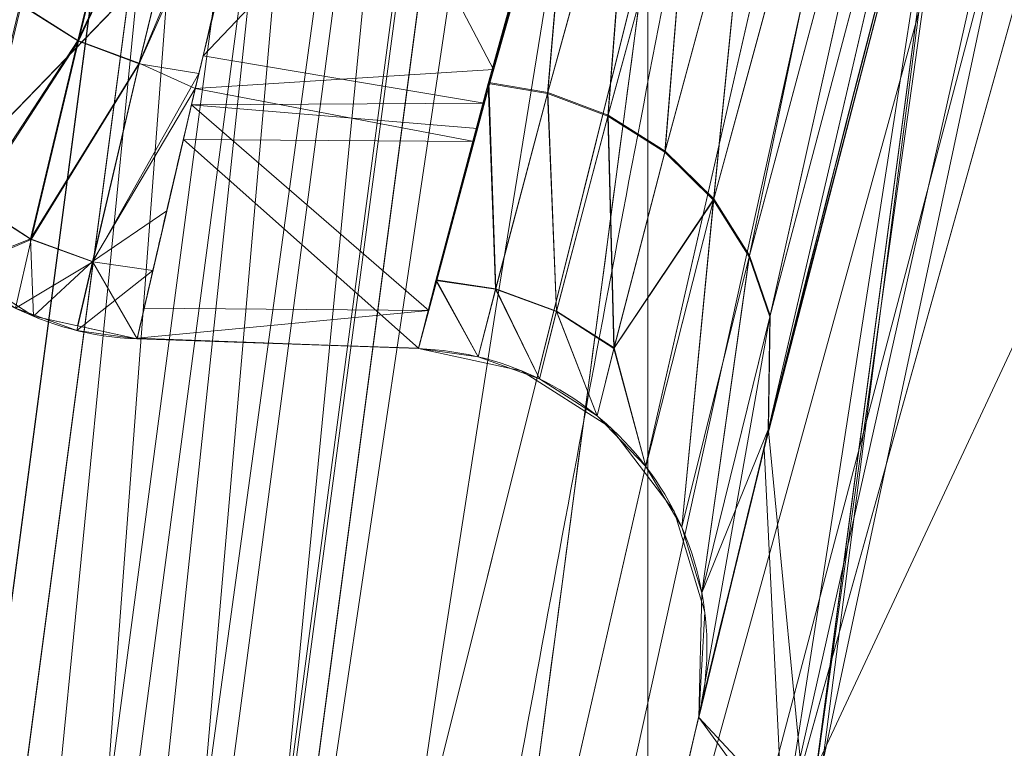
# Model space of a CAD drawing. Header units: millimetres. Extents: x -71 to 71, y -145 to 145.
# Tile 191 of 256: x -56.169 to -55.181, y 8.498 to 9.228. Entities that reach past the tile are written whole.
import ezdxf

# ---------------------------------------------------------------- set-up
doc = ezdxf.new("R2010")
doc.units = ezdxf.units.MM
doc.layers.add('1', color=7, linetype='CONTINUOUS')

msp = doc.modelspace()

# ---------------------------------------------------------------- linework, layer by layer
at = {"layer": '1', "color": 163, "linetype": 'Continuous', "lineweight": 13}
for p, q in [((-56.00922, 7.43084, -15.8119), (-52.15257, 36.5, -15.77824)), ((-52.15257, 36.5, -40.22176), (-56.00922, 7.43084, -40.1881)), ((-56.2066, 8.42347, -28.74363), (-55.922, 10.56862, -23.37511)), ((-55.63507, 10.25094, -23.26338), (-55.88323, 8.38049, -27.94443)), ((-56.03852, 9.41071, -32.24428), (-56.19597, 8.22394, -32.24428)), ((-55.90905, 8.18588, -32.54409), (-55.7516, 9.37265, -32.54409)), ((-55.7686, 8.89826, 2.78947), (-56.05091, 8.90812, 2.78947)), ((-55.7686, 8.89826, 7.21053), (-56.05091, 8.90812, 7.21053)), ((-56.05091, 8.90812, 7.21053), (-56.05091, 8.90812, 2.78947)), ((-55.7686, 8.89826, 2.78947), (-55.7686, 8.89826, 7.21053)), ((-55.48733, 8.5285, 7.21053), (-55.48733, 8.5285, 2.78947))]:
    msp.add_line(p, q, dxfattribs=at)
at = {"layer": '1', "color": 163, "linetype": 'Continuous', "lineweight": 13, "extrusion": (-5.23961e-15, 1.15648e-14, -1)}
for centre, radius in [((0, 0, 144.00463), 61.01805), ((0, 0, 124.36979), 56.39529)]:
    msp.add_circle(centre, radius, dxfattribs=at)
at = {"layer": '1', "color": 163, "linetype": 'Continuous', "lineweight": 13}
msp.add_circle((0, 0, -145), 60.44338, dxfattribs=at)
at = {"layer": '1', "color": 163, "linetype": 'Continuous', "lineweight": 13, "extrusion": (2.31521e-09, 9.09296e-09, 1)}
msp.add_arc((-56.04044, 9.20794, 7.21053), 0.3, 165.71515, 268, dxfattribs=at)
at = {"layer": '1', "color": 163, "linetype": 'Continuous', "lineweight": 13}
for centre, start, end in [((-56.04044, 9.20794, 2.78947), 165.71515, 268), ((-55.77907, 8.59845, 7.21053), 346.51732, 88)]:
    msp.add_arc(centre, 0.3, start, end, dxfattribs=at)
at = {"layer": '1', "color": 163, "linetype": 'Continuous', "lineweight": 13, "extrusion": (1.932e-08, 1.57054e-08, -1)}
msp.add_arc((55.77907, 8.59845, -2.78947), 0.3, 92, 193.48268, dxfattribs=at)
at = {"layer": '1', "color": 163, "linetype": 'Continuous', "lineweight": 13}
for points, knots in [([(-55.85495, 7.40745, -13.2876), (-55.82645, 7.57732, -13.23982), (-55.76854, 7.9149, -13.13734), (-55.6492, 8.58291, -12.91187), (-55.43158, 9.73691, -12.47957), (-55.09527, 11.35428, -11.79578), (-54.6482, 13.26388, -10.92701), (-54.15584, 15.14867, -10.02887), (-53.61637, 17.01449, -9.1185), (-53.02914, 18.86358, -8.2035), (-52.39393, 20.69768, -7.29037), (-51.71059, 22.51872, -6.38596), (-50.97869, 24.32681, -5.49349), (-49.93589, 26.71751, -4.31984), (-48.50419, 29.66625, -2.89087), (-46.57229, 33.13358, -1.25785), (-45.1344, 35.38883, -0.24202), (-44.37605, 36.50001, 0.24292)], [0, 0, 0, 0, 0.015625, 0.03125, 0.0625, 0.125, 0.1875, 0.25, 0.3125, 0.375, 0.4375, 0.5, 0.5625, 0.625, 0.75, 0.875, 1, 1, 1, 1]), ([(-51.58128, 36.4999, -45.00716), (-51.65224, 36.23769, -44.85745), (-51.78978, 35.70877, -44.56354), (-51.9829, 34.89774, -44.15052), (-52.16288, 34.06316, -43.77744), (-52.30136, 33.34414, -43.52136), (-52.40472, 32.75228, -43.36463), (-52.50019, 32.16552, -43.24975), (-52.56697, 31.70606, -43.20913), (-52.60983, 31.38293, -43.20913), (-52.65268, 31.06006, -43.20862), (-52.73428, 30.44508, -43.20783), (-52.97701, 28.6155, -43.20576), (-53.3442, 25.84808, -43.20233), (-53.83378, 22.15817, -43.19788), (-54.32335, 18.46827, -43.19342), (-54.81293, 14.77837, -43.18891), (-55.22087, 11.70344, -43.18546), (-55.54733, 9.24352, -43.18197), (-55.71051, 8.01355, -43.18051), (-55.79205, 7.39856, -43.18016)], [0, 0, 0, 0, 0.03125, 0.0625, 0.09375, 0.125, 0.140625, 0.15625, 0.185938, 0.1875, 0.189062, 0.21875, 0.25, 0.375, 0.5, 0.625, 0.75, 0.875, 0.9375, 1, 1, 1, 1]), ([(-56.5, 0, 18.81482), (-56.5, 0.85253, 18.81482), (-56.43969, 2.55754, 18.79919), (-56.08016, 5.94974, 18.70925), (-55.18827, 10.12383, 18.49387), (-53.45218, 14.92967, 18.08973), (-51.11648, 19.46228, 17.55493), (-48.25431, 23.65957, 16.89615), (-44.94083, 27.49542, 16.14452), (-41.24778, 30.94825, 15.33191), (-38.57396, 32.99249, 14.75639), (-37.19421, 33.94961, 14.46203)], [0, 0, 0, 0, 0.0625, 0.125, 0.25, 0.375, 0.5, 0.625, 0.75, 0.875, 1, 1, 1, 1]), ([(-43.49406, 28.81303, 9.62045), (-43.92215, 28.4025, 9.2513), (-44.75405, 27.57479, 8.49252), (-46.32434, 25.89358, 6.90504), (-48.11792, 23.74553, 4.81046), (-49.69541, 21.5428, 2.60286), (-50.83088, 19.75379, 0.78043), (-51.61967, 18.40079, -0.61265), (-52.34854, 17.03389, -2.02456), (-53.01897, 15.65157, -3.45037), (-53.59199, 14.34418, -4.80079), (-53.96342, 13.40865, -5.76993), (-54.17204, 12.85176, -6.34834), (-54.3767, 12.29306, -6.92639), (-54.70502, 11.34015, -7.89423), (-55.12465, 9.9612, -9.22974), (-55.45618, 8.68664, -10.37814), (-55.66777, 7.74677, -11.13128), (-55.78349, 7.18822, -11.53517), (-55.83992, 6.89855, -11.72214), (-55.86788, 6.75016, -11.80996)], [0, 0, 0, 0, 0.0625, 0.125, 0.25, 0.375, 0.4375, 0.5, 0.5625, 0.625, 0.6875, 0.738281, 0.75, 0.761719, 0.8125, 0.875, 0.9375, 0.96875, 0.984375, 1, 1, 1, 1]), ([(-56.05091, 8.90812, 2.78947), (-56.05091, 8.90812, 2.55489), (-56.03978, 8.95689, 2.09841), (-55.99006, 9.17098, 1.44046), (-55.92407, 9.44711, 0.95808), (-55.85575, 9.72334, 0.6093), (-55.79862, 9.94947, 0.37601), (-55.73471, 10.19632, 0.16691), (-55.64146, 10.54774, -0.07666), (-55.5127, 11.01533, -0.30855), (-55.33933, 11.61238, -0.47559), (-55.21773, 12.01105, -0.51086), (-55.1554, 12.21065, -0.51066)], [0, 0, 0, 0, 0.125, 0.25, 0.375, 0.4375, 0.5, 0.5625, 0.625, 0.75, 0.875, 1, 1, 1, 1]), ([(-55.1554, 12.21065, 10.51066), (-55.21773, 12.01106, 10.51086), (-55.33871, 11.61418, 10.47554), (-55.51149, 11.01934, 10.31024), (-55.64056, 10.55078, 10.07798), (-55.7333, 10.20143, 9.83722), (-55.79795, 9.95193, 9.62631), (-55.85528, 9.72512, 9.39292), (-55.92249, 9.45318, 9.05047), (-55.99015, 9.17068, 8.55895), (-56.0393, 8.95883, 7.912), (-56.05091, 8.90812, 7.44478), (-56.05091, 8.90812, 7.21053)], [0, 0, 0, 0, 0.125, 0.25, 0.375, 0.4375, 0.5, 0.5625, 0.625, 0.75, 0.875, 1, 1, 1, 1]), ([(-54.70874, 12.21084, -0.52626), (-54.7853, 12.00871, -0.52599), (-54.93344, 11.6056, -0.48911), (-55.14088, 11.0038, -0.31834), (-55.29335, 10.53385, -0.08284), (-55.40273, 10.1817, 0.16341), (-55.47735, 9.93474, 0.37433), (-55.54388, 9.70881, 0.60926), (-55.62293, 9.43328, 0.95985), (-55.69905, 9.1587, 1.44329), (-55.75592, 8.94644, 2.10078), (-55.7686, 8.89826, 2.55585), (-55.7686, 8.89826, 2.78947)], [0, 0, 0, 0, 0.125, 0.25, 0.375, 0.4375, 0.5, 0.5625, 0.625, 0.75, 0.875, 1, 1, 1, 1]), ([(-55.7686, 8.89826, 7.21053), (-55.7686, 8.89826, 7.44383), (-55.75545, 8.94834, 7.90954), (-55.69915, 9.15839, 8.55612), (-55.62135, 9.43938, 9.04882), (-55.5434, 9.71062, 9.39299), (-55.47671, 9.93711, 9.62791), (-55.40132, 10.18679, 9.84073), (-55.31963, 10.44949, 10.02339), (-55.23155, 10.72457, 10.17823), (-55.13683, 11.01184, 10.30569), (-55.03568, 11.30953, 10.40529), (-54.8961, 11.7072, 10.49809), (-54.7853, 12.00872, 10.52599), (-54.70874, 12.21084, 10.52626)], [0, 0, 0, 0, 0.125, 0.25, 0.375, 0.4375, 0.5, 0.5625, 0.625, 0.6875, 0.75, 0.8125, 0.875, 1, 1, 1, 1]), ([(-54.43584, 12.11592, 10.82606), (-54.51493, 11.88832, 10.826), (-54.66875, 11.43136, 10.78255), (-54.87944, 10.76515, 10.58584), (-55.06353, 10.14314, 10.25867), (-55.21735, 9.59085, 9.81248), (-55.33774, 9.13343, 9.26096), (-55.42355, 8.79177, 8.62558), (-55.46723, 8.61211, 8.04895), (-55.4845, 8.54036, 7.57201), (-55.48733, 8.5285, 7.33101), (-55.48733, 8.5285, 7.21053)], [0, 0, 0, 0, 0.125, 0.25, 0.375, 0.5, 0.625, 0.75, 0.875, 0.9375, 1, 1, 1, 1]), ([(-55.48733, 8.5285, 2.78947), (-55.48733, 8.5285, 2.66881), (-55.48488, 8.53876, 2.42736), (-55.46921, 8.60388, 1.94878), (-55.42755, 8.77569, 1.36756), (-55.33939, 9.12707, 0.73661), (-55.21694, 9.59243, 0.19059), (-55.06426, 10.14059, -0.26247), (-54.88087, 10.76047, -0.59683), (-54.66927, 11.42975, -0.78711), (-54.51501, 11.88811, -0.826), (-54.43584, 12.11592, -0.82606)], [0, 0, 0, 0, 0.0625, 0.125, 0.25, 0.375, 0.5, 0.625, 0.75, 0.875, 1, 1, 1, 1])]:
    msp.add_open_spline(points, degree=3, knots=knots, dxfattribs=at)
for points in [[(24.58454, 55.21777, -145), (-60.11226, -6.31805, -145), (-57.48507, 18.67803, -145)], [(24.58454, 55.21777, -145), (-35.52772, -48.89972, -145), (-52.3455, -30.22169, -145), (-60.11226, -6.31805, -145)], [(-54.12313, 14.97461, -10.03563), (-52.15257, 36.5, -15.77824), (-56.00922, 7.43084, -15.8119)], [(-54.00697, 20.85279, -43.1963), (-56.00922, 7.43084, -40.1881), (-52.15257, 36.5, -40.22176)], [(-56.00922, 7.43084, -15.8119), (-52.15257, 36.5, -15.77824), (-55.15611, 13.86105, -22.9419), (-55.19018, 13.60427, -22.88462)], [(-55.72726, 9.55609, -32.51549), (-55.69746, 9.78065, -32.38439), (-52.15257, 36.5, -40.22176), (-56.00922, 7.43084, -40.1881)], [(-60.68379, 6.37812, -144.00463), (-52.84319, 30.50903, -144.00463), (-52.3455, 30.22169, -145), (-60.11226, 6.31805, -145)], [(-61.96843, 8.90972, -142.67991), (-56.94812, 26.00733, -142.67991), (-56.0656, 25.6043, -143.2514), (-61.00811, 8.77164, -143.2514)], [(-60.39698, 8.68377, -144.00463), (-61.00811, 8.77164, -143.2514), (-56.0656, 25.6043, -143.2514), (-55.50398, 25.34782, -144.00463)], [(-54.00697, 20.85279, -43.1963), (-55.75953, 7.64372, -43.18044), (-55.79206, 7.39856, -43.18013), (-56.00922, 7.43084, -40.1881)], [(-55.75953, 7.64372, -43.18044), (-54.00697, 20.85279, -43.1963), (-49.60474, 20.81411, -59.44876)], [(-49.60474, 20.81411, -59.44876), (-52.65081, 4.02761, -59.44648), (-55.75953, 7.64372, -43.18044)], [(-54.13154, 0, -123.88345), (-51.48215, 16.72756, -123.88345), (-53.63511, 17.4271, -124.36979), (-56.39528, 0, -124.36979)], [(-54.01099, 15.4646, -9.82506), (-55.85495, 7.40745, -13.2876), (-55.86141, 7.0788, -12.54878)], [(-55.86141, 7.0788, -12.54878), (-53.9217, 14.1092, -8.14147), (-54.01099, 15.4646, -9.82506)], [(-56.00922, 7.43084, -15.8119), (-55.85495, 7.40745, -13.2876), (-54.12313, 14.97461, -10.03563)], [(-53.9217, 14.1092, -8.14147), (-55.86141, 7.0788, -12.54878), (-55.86788, 6.75016, -11.80996)], [(-55.86788, 6.75016, -11.80996), (-54.16949, 12.81813, -6.36081), (-53.9217, 14.1092, -8.14147)], [(-56.00922, 7.43084, -15.8119), (-55.19018, 13.60427, -22.88462), (-55.56111, 10.80842, -22.88462)], [(-54.12502, 12.97702, -6.21813), (-55.40262, 8.41244, -10.3172), (-54.86418, 10.80766, -0.58798)], [(-53.85436, 8.64888, 33.56355), (-54.16802, 11.61452, 26.02735), (-56.31856, 1.03933, 24.85322)], [(-56.31856, 1.03933, 24.85322), (-54.16802, 11.61452, 26.02735), (-55.22529, 9.55675, 18.50467)], [(-55.53851, 9.79294, -124.36979), (-62.99786, 11.3444, -124.51795), (-62.41568, 2.68592, -124.47588)], [(-55.56111, 10.80842, -22.88462), (-55.58586, 10.62187, -22.91451), (-56.00922, 7.43084, -15.8119)], [(-55.22373, 9.56251, 0.25038), (-54.86418, 10.80766, -0.58798), (-55.40262, 8.41244, -10.3172)], [(-54.87517, 10.77188, 10.56339), (-55.37807, 8.41129, 18.54184), (-55.22529, 9.55675, 18.50467)], [(-54.87517, 10.77188, 10.56339), (-55.2109, 9.60985, 9.79741), (-55.37807, 8.41129, 18.54184)], [(-55.58586, 10.62187, -22.91451), (-55.61563, 10.39749, -23.04805), (-56.00922, 7.43084, -15.8119)], [(-56.27152, 10.57685, -23.38735), (-56.5572, 8.42362, -28.77613), (-56.2066, 8.42347, -28.74363), (-55.92199, 10.56862, -23.37511)], [(-55.92199, 10.56862, -23.37511), (-56.2066, 8.42347, -28.74363), (-56.13355, 8.41858, -28.72505)], [(-55.92199, 10.56862, -23.37511), (-56.13355, 8.41858, -28.72505), (-56.08447, 8.41187, -28.69285)], [(-56.08447, 8.41187, -28.69285), (-55.80226, 10.53892, -23.36959), (-55.92199, 10.56862, -23.37511)], [(-55.80226, 10.53892, -23.36959), (-56.08447, 8.41187, -28.69285), (-56.0286, 8.40403, -28.62457)], [(-55.80226, 10.53892, -23.36959), (-56.0286, 8.40403, -28.62457), (-55.98852, 8.39796, -28.50417)], [(-55.98852, 8.39796, -28.50417), (-55.70459, 10.46713, -23.34608), (-55.80226, 10.53892, -23.36959)], [(-55.70459, 10.46713, -23.34608), (-55.98852, 8.39796, -28.50417), (-55.90816, 8.38579, -28.26277)], [(-55.90816, 8.38579, -28.26277), (-55.64553, 10.36538, -23.30856), (-55.70459, 10.46713, -23.34608)], [(-56.00922, 7.43084, -15.8119), (-55.61563, 10.39749, -23.04805), (-55.63507, 10.25094, -23.26338)], [(-55.88323, 8.3805, -27.94443), (-55.63507, 10.25094, -23.26338), (-55.64553, 10.36538, -23.30856), (-55.90816, 8.38579, -28.26277)], [(-55.9831, 7.62771, -26.12581), (-56.00922, 7.43084, -25.65028), (-56.00922, 7.43084, -15.8119), (-55.63507, 10.25094, -23.26338)], [(-55.95699, 7.82456, -26.60134), (-55.9831, 7.62771, -26.12581), (-55.63507, 10.25094, -23.26338)], [(-55.63507, 10.25094, -23.26338), (-55.88323, 8.3805, -27.94443), (-55.95699, 7.82456, -26.60134)], [(-55.53851, -9.79294, -124.36979), (-55.53851, 9.79294, -124.36979), (-62.41568, 2.68592, -124.47588)], [(-55.43605, 9.41042, 9.09991), (-55.47261, 9.04713, 8.53289), (-55.26927, 9.79229, 9.63665)], [(-55.26927, 9.79229, 9.63665), (-55.47261, 9.04713, 8.53289), (-55.43678, 8.99047, 8.55322)], [(-55.43678, 8.99047, 8.55322), (-55.23356, 9.747, 9.67325), (-55.26927, 9.79229, 9.63665)], [(-55.43639, 8.99173, 1.45163), (-55.47222, 9.04833, 1.47189), (-55.27037, 9.78842, 0.36718)], [(-55.27037, 9.78842, 0.36718), (-55.47222, 9.04833, 1.47189), (-55.43592, 9.41059, 0.90264)], [(-55.27037, 9.78842, 0.36718), (-55.23466, 9.74308, 0.33063), (-55.43639, 8.99173, 1.45163)], [(-55.23356, 9.747, 9.67325), (-55.43678, 8.99047, 8.55322), (-55.41614, 8.93006, 8.57682)], [(-55.41575, 8.93137, 1.42816), (-55.43639, 8.99173, 1.45163), (-55.23466, 9.74308, 0.33063)], [(-55.41614, 8.93006, 8.57682), (-55.212, 9.70018, 9.71539), (-55.23356, 9.747, 9.67325)], [(-55.23466, 9.74308, 0.33063), (-55.2131, 9.69619, 0.28856), (-55.41575, 8.93137, 1.42816)], [(-55.4178, 8.81643, 8.62559), (-55.20953, 9.61492, 9.80239), (-55.212, 9.70018, 9.71539)], [(-55.212, 9.70018, 9.71539), (-55.41614, 8.93006, 8.57682), (-55.4178, 8.81643, 8.62559)], [(-55.41739, 8.81783, 1.3797), (-55.41575, 8.93137, 1.42816), (-55.2131, 9.69619, 0.28856)], [(-55.2131, 9.69619, 0.28856), (-55.21065, 9.61078, 0.20168), (-55.41739, 8.81783, 1.3797)], [(-55.5633, 9.63474, 9.20519), (-55.87221, 9.64916, 9.19189), (-55.98481, 9.19187, 8.54943)], [(-55.98481, 9.19187, 8.54943), (-55.70262, 9.14424, 8.46362), (-55.5633, 9.63474, 9.20519)], [(-55.2109, 9.60985, 9.79741), (-55.4172, 8.81596, 8.62307), (-55.37807, 8.41129, 18.54184)], [(-55.22529, 9.55675, 18.50467), (-56.20156, 2.2368, 18.74215), (-56.31856, 1.03933, 24.85322)], [(-55.7516, 9.37265, -32.54409), (-55.72726, 9.55609, -32.51549), (-56.00922, 7.43084, -40.1881)], [(-55.69331, 9.17823, 1.45617), (-55.99253, 9.15926, 1.52661), (-55.89427, 9.5606, 0.92795)], [(-55.89427, 9.5606, 0.92795), (-55.5862, 9.55285, 0.92489), (-55.69331, 9.17823, 1.45617)], [(-55.40262, 8.41244, -10.3172), (-55.42173, 8.79771, 1.38446), (-55.22373, 9.56251, 0.25038)], [(-55.89968, 9.53849, 0.96093), (-55.99253, 9.15926, 1.52661), (-56.04903, 9.1845, 1.49897)], [(-56.04903, 9.1845, 1.49897), (-55.97226, 9.49997, 0.9221), (-55.89968, 9.53849, 0.96093)], [(-56.03272, 9.52322, 0.92683), (-56.11045, 9.20736, 1.50176), (-56.1683, 9.24405, 1.51084)], [(-56.16743, 9.24281, 8.49359), (-56.10982, 9.20654, 8.50258), (-56.03195, 9.52292, 9.0754)], [(-56.11045, 9.20736, 1.50176), (-56.03272, 9.52322, 0.92683), (-55.97226, 9.49997, 0.9221)], [(-55.97183, 9.49993, 9.08005), (-56.03195, 9.52292, 9.0754), (-56.10982, 9.20654, 8.50258)], [(-55.97226, 9.49997, 0.9221), (-56.04903, 9.1845, 1.49897), (-56.11045, 9.20736, 1.50176)], [(-56.10982, 9.20654, 8.50258), (-56.04873, 9.18396, 8.50537), (-55.97183, 9.49993, 9.08005)], [(-55.91298, 9.48832, 9.07715), (-55.97183, 9.49993, 9.08005), (-56.04873, 9.18396, 8.50537)], [(-56.04873, 9.18396, 8.50537), (-55.98897, 9.17426, 8.50282), (-55.91298, 9.48832, 9.07715)], [(-55.61098, 9.47954, 9.08384), (-55.6985, 9.16424, 8.50733), (-55.6392, 9.15409, 8.50523)], [(-55.6388, 9.15516, 1.49959), (-55.69809, 9.16527, 1.49758), (-55.61083, 9.47963, 0.91885)], [(-55.6392, 9.15409, 8.50523), (-55.55242, 9.46784, 9.08136), (-55.61098, 9.47954, 9.08384)], [(-55.61083, 9.47963, 0.91885), (-55.55228, 9.46794, 0.92126), (-55.6388, 9.15516, 1.49959)], [(-55.55242, 9.46784, 9.08136), (-55.6392, 9.15409, 8.50523), (-55.57858, 9.13133, 8.50838)], [(-55.57818, 9.13243, 1.49637), (-55.6388, 9.15516, 1.49959), (-55.55228, 9.46794, 0.92126)], [(-55.57858, 9.13133, 8.50838), (-55.49259, 9.44493, 9.08636), (-55.55242, 9.46784, 9.08136)], [(-55.55228, 9.46794, 0.92126), (-55.49246, 9.44507, 0.91623), (-55.57818, 9.13243, 1.49637)], [(-55.49259, 9.44493, 9.08636), (-55.57858, 9.13133, 8.50838), (-55.52132, 9.09523, 8.5176)], [(-55.52093, 9.09638, 1.48713), (-55.57818, 9.13243, 1.49637), (-55.49246, 9.44507, 0.91623)], [(-55.52132, 9.09523, 8.5176), (-55.43605, 9.41042, 9.09991), (-55.49259, 9.44493, 9.08636)], [(-55.49246, 9.44507, 0.91623), (-55.43592, 9.41059, 0.90264), (-55.52093, 9.09638, 1.48713)], [(-56.19597, 8.22394, -32.24428), (-56.61948, 8.23374, -32.22944), (-56.46466, 9.40068, -32.22944), (-56.03852, 9.41071, -32.24428)], [(-56.19597, 8.22394, -32.24428), (-56.03852, 9.41071, -32.24428), (-55.92797, 9.39605, -32.27006), (-56.08542, 8.20928, -32.27006)], [(-55.43605, 9.41042, 9.09991), (-55.52132, 9.09523, 8.5176), (-55.47261, 9.04713, 8.53289)], [(-55.47222, 9.04833, 1.47189), (-55.52093, 9.09638, 1.48713), (-55.43592, 9.41059, 0.90264)], [(-56.08542, 8.20928, -32.27006), (-55.92797, 9.39605, -32.27006), (-55.83503, 9.38372, -32.33573), (-55.99248, 8.19694, -32.33573)], [(-55.99248, 8.19694, -32.33573), (-55.83503, 9.38372, -32.33573), (-55.77324, 9.37552, -32.43173), (-55.93069, 8.18875, -32.43173)], [(-56.00922, 7.43084, -40.1881), (-55.90905, 8.18588, -32.54409), (-55.7516, 9.37265, -32.54409)], [(-55.93069, 8.18875, -32.43173), (-55.77324, 9.37552, -32.43173), (-55.7516, 9.37265, -32.54409), (-55.90905, 8.18588, -32.54409)], [(-56.21718, 9.29317, 1.52623), (-56.1683, 9.24405, 1.51084), (-56.21613, 9.04599, 2.13561)], [(-56.21522, 9.04494, 7.86924), (-56.16743, 9.24281, 8.49359), (-56.21627, 9.29144, 8.47836)], [(-56.21613, 9.04599, 2.13561), (-56.1683, 9.24405, 1.51084), (-56.11045, 9.20736, 1.50176)], [(-56.10982, 9.20654, 8.50258), (-56.16743, 9.24281, 8.49359), (-56.21522, 9.04494, 7.86924)], [(-56.11045, 9.20736, 1.50176), (-56.15781, 9.00831, 2.13105), (-56.21613, 9.04599, 2.13561)], [(-56.21522, 9.04494, 7.86924), (-56.15713, 9.00771, 7.87379), (-56.10982, 9.20654, 8.50258)], [(-56.15781, 9.00831, 2.13105), (-56.11045, 9.20736, 1.50176), (-56.04903, 9.1845, 1.49897)], [(-56.04873, 9.18396, 8.50537), (-56.10982, 9.20654, 8.50258), (-56.15713, 9.00771, 7.87379)], [(-55.70262, 9.14424, 8.46362), (-55.98481, 9.19187, 8.54943), (-55.99625, 9.14278, 8.32759)], [(-56.04903, 9.1845, 1.49897), (-56.09584, 8.98564, 2.12976), (-56.15781, 9.00831, 2.13105)], [(-56.15713, 9.00771, 7.87379), (-56.09552, 8.98531, 7.8751), (-56.04873, 9.18396, 8.50537)], [(-56.09584, 8.98564, 2.12976), (-56.04903, 9.1845, 1.49897), (-55.99253, 9.15926, 1.52661)], [(-55.98897, 9.17426, 8.50282), (-56.04873, 9.18396, 8.50537), (-56.09552, 8.98531, 7.8751)], [(-56.09552, 8.98531, 7.8751), (-56.03527, 8.97673, 7.87363), (-55.98897, 9.17426, 8.50282)], [(-55.99253, 9.15926, 1.52661), (-55.69331, 9.17823, 1.45617), (-55.7127, 9.10612, 1.78343)], [(-55.6985, 9.16424, 8.50733), (-55.75106, 8.96667, 7.87629), (-55.69126, 8.95784, 7.87507)], [(-55.69108, 8.95836, 2.13049), (-55.75087, 8.96717, 2.12932), (-55.69809, 9.16527, 1.49758)], [(-55.69126, 8.95784, 7.87507), (-55.6392, 9.15409, 8.50523), (-55.6985, 9.16424, 8.50733)], [(-55.69809, 9.16527, 1.49758), (-55.6388, 9.15516, 1.49959), (-55.69108, 8.95836, 2.13049)], [(-55.99253, 9.15926, 1.52661), (-56.02106, 9.03653, 2.14378), (-56.09584, 8.98564, 2.12976)], [(-55.7127, 9.10612, 1.78343), (-56.00442, 9.10812, 1.78378), (-55.99253, 9.15926, 1.52661)], [(-55.6392, 9.15409, 8.50523), (-55.69126, 8.95784, 7.87507), (-55.63011, 8.93545, 7.87658)], [(-55.62994, 8.93599, 2.12897), (-55.69108, 8.95836, 2.13049), (-55.6388, 9.15516, 1.49959)], [(-55.63011, 8.93545, 7.87658), (-55.57858, 9.13133, 8.50838), (-55.6392, 9.15409, 8.50523)], [(-55.6388, 9.15516, 1.49959), (-55.57818, 9.13243, 1.49637), (-55.62994, 8.93599, 2.12897)], [(-55.99625, 9.14278, 8.32759), (-56.04379, 8.93871, 7.4053), (-55.75836, 8.93642, 7.40492)], [(-55.99625, 9.14278, 8.32759), (-55.70939, 9.11899, 8.33498), (-55.70262, 9.14424, 8.46362)], [(-55.75836, 8.93642, 7.40492), (-55.70939, 9.11899, 8.33498), (-55.99625, 9.14278, 8.32759)], [(-55.57858, 9.13133, 8.50838), (-55.63011, 8.93545, 7.87658), (-55.57241, 8.89856, 7.88126)], [(-55.57223, 8.89912, 2.12431), (-55.62994, 8.93599, 2.12897), (-55.57818, 9.13243, 1.49637)], [(-55.57241, 8.89856, 7.88126), (-55.52132, 9.09523, 8.5176), (-55.57858, 9.13133, 8.50838)], [(-55.57818, 9.13243, 1.49637), (-55.52093, 9.09638, 1.48713), (-55.57223, 8.89912, 2.12431)], [(-55.76843, 8.89891, 2.7238), (-56.05091, 8.90812, 2.78947), (-56.00442, 9.10812, 1.78378)], [(-56.00442, 9.10812, 1.78378), (-55.7127, 9.10612, 1.78343), (-55.76843, 8.89891, 2.7238)], [(-55.47261, 9.04713, 8.53289), (-55.52132, 9.09523, 8.5176), (-55.57241, 8.89856, 7.88126)], [(-55.57223, 8.89912, 2.12431), (-55.52093, 9.09638, 1.48713), (-55.47222, 9.04833, 1.47189)], [(-56.15713, 9.00771, 7.87379), (-56.21522, 9.04494, 7.86924), (-56.23126, 8.97645, 7.21053)], [(-56.2309, 8.97936, 2.78947), (-56.21613, 9.04599, 2.13561), (-56.15781, 9.00831, 2.13105)], [(-55.57241, 8.89856, 7.88126), (-55.54029, 8.78007, 7.21053), (-55.47261, 9.04713, 8.53289)], [(-55.47222, 9.04833, 1.47189), (-55.54029, 8.78007, 2.78947), (-55.57223, 8.89912, 2.12431)], [(-55.50444, 8.71921, 2.78947), (-55.54029, 8.78007, 2.78947), (-55.47222, 9.04833, 1.47189)], [(-55.47261, 9.04713, 8.53289), (-55.54029, 8.78007, 7.21053), (-55.50444, 8.71921, 7.21053)], [(-55.47222, 9.04833, 1.47189), (-55.43639, 8.99173, 1.45163), (-55.50444, 8.71921, 2.78947)], [(-55.50444, 8.71921, 7.21053), (-55.43678, 8.99047, 8.55322), (-55.47261, 9.04713, 8.53289)], [(-56.09584, 8.98564, 2.12976), (-56.02106, 9.03653, 2.14378), (-56.05091, 8.90812, 2.78947)], [(-56.23126, 8.97645, 7.21053), (-56.17305, 8.93884, 7.21053), (-56.15713, 9.00771, 7.87379)], [(-56.15781, 9.00831, 2.13105), (-56.15504, 8.93069, 2.78947), (-56.2309, 8.97936, 2.78947)], [(-56.09552, 8.98531, 7.8751), (-56.15713, 9.00771, 7.87379), (-56.17305, 8.93884, 7.21053)], [(-56.15504, 8.93069, 2.78947), (-56.15781, 9.00831, 2.13105), (-56.09584, 8.98564, 2.12976)], [(-55.48417, 8.65353, 2.78947), (-55.50444, 8.71921, 2.78947), (-55.43639, 8.99173, 1.45163)], [(-55.43639, 8.99173, 1.45163), (-55.41575, 8.93137, 1.42816), (-55.48417, 8.65353, 2.78947)], [(-56.15504, 8.93069, 2.78947), (-56.15504, 8.93069, 7.21053), (-56.24471, 8.98823, 7.21053), (-56.24471, 8.98823, 2.78947)], [(-56.17305, 8.93884, 7.21053), (-56.11128, 8.91642, 7.21053), (-56.09552, 8.98531, 7.8751)], [(-56.09584, 8.98564, 2.12976), (-56.11067, 8.92107, 2.78947), (-56.15504, 8.93069, 2.78947)], [(-56.03527, 8.97673, 7.87363), (-56.09552, 8.98531, 7.8751), (-56.11128, 8.91642, 7.21053)], [(-56.05091, 8.90812, 2.78947), (-56.11067, 8.92107, 2.78947), (-56.09584, 8.98564, 2.12976)], [(-55.43678, 8.99047, 8.55322), (-55.50444, 8.71921, 7.21053), (-55.48417, 8.65353, 7.21053)], [(-55.48417, 8.65353, 7.21053), (-55.41614, 8.93006, 8.57682), (-55.43678, 8.99047, 8.55322)], [(-56.11128, 8.91642, 7.21053), (-56.05091, 8.90812, 7.21053), (-56.03527, 8.97673, 7.87363)], [(-55.7086, 8.89005, 2.78947), (-55.7686, 8.89826, 2.78947), (-55.75087, 8.96717, 2.12932)], [(-55.75106, 8.96667, 7.87629), (-55.7686, 8.89826, 7.21053), (-55.7086, 8.89005, 7.21053)], [(-55.7086, 8.89005, 7.21053), (-55.69126, 8.95784, 7.87507), (-55.75106, 8.96667, 7.87629)], [(-55.75087, 8.96717, 2.12932), (-55.69108, 8.95836, 2.13049), (-55.7086, 8.89005, 2.78947)], [(-55.64725, 8.86794, 2.78947), (-55.7086, 8.89005, 2.78947), (-55.69108, 8.95836, 2.13049)], [(-55.69126, 8.95784, 7.87507), (-55.7086, 8.89005, 7.21053), (-55.64725, 8.86794, 7.21053)], [(-55.64725, 8.86794, 7.21053), (-55.63011, 8.93545, 7.87658), (-55.69126, 8.95784, 7.87507)], [(-55.69108, 8.95836, 2.13049), (-55.62994, 8.93599, 2.12897), (-55.64725, 8.86794, 2.78947)], [(-55.75836, 8.93642, 7.40492), (-56.04379, 8.93871, 7.4053), (-56.05079, 8.90865, 7.26945)], [(-56.05079, 8.90865, 7.26945), (-55.7686, 8.89826, 7.21053), (-55.75836, 8.93642, 7.40492)], [(-55.58938, 8.83087, 2.78947), (-55.64725, 8.86794, 2.78947), (-55.62994, 8.93599, 2.12897)], [(-55.63011, 8.93545, 7.87658), (-55.64725, 8.86794, 7.21053), (-55.58938, 8.83087, 7.21053)], [(-55.58938, 8.83087, 7.21053), (-55.57241, 8.89856, 7.88126), (-55.63011, 8.93545, 7.87658)], [(-55.62994, 8.93599, 2.12897), (-55.57223, 8.89912, 2.12431), (-55.58938, 8.83087, 2.78947)], [(-56.05091, 8.90812, 2.78947), (-56.05091, 8.90812, 7.21053), (-56.15504, 8.93069, 7.21053), (-56.15504, 8.93069, 2.78947)], [(-55.48733, 8.5285, 7.21053), (-55.4178, 8.81643, 8.62559), (-55.41614, 8.93006, 8.57682)], [(-55.41614, 8.93006, 8.57682), (-55.48417, 8.65353, 7.21053), (-55.48733, 8.5285, 7.21053)], [(-55.48417, 8.65353, 2.78947), (-55.41575, 8.93137, 1.42816), (-55.41739, 8.81783, 1.3797)], [(-56.05079, 8.90865, 7.26945), (-56.05091, 8.90812, 7.21053), (-55.7686, 8.89826, 7.21053)], [(-55.76843, 8.89891, 2.7238), (-55.7686, 8.89826, 2.78947), (-56.05091, 8.90812, 2.78947)], [(-55.7686, 8.89826, 2.78947), (-55.7686, 8.89826, 7.21053), (-56.05091, 8.90812, 7.21053), (-56.05091, 8.90812, 2.78947)], [(-55.66525, 8.87602, 2.78947), (-55.66525, 8.87602, 7.21053), (-55.7686, 8.89826, 7.21053), (-55.7686, 8.89826, 2.78947)], [(-55.54029, 8.78007, 2.78947), (-55.58938, 8.83087, 2.78947), (-55.57223, 8.89912, 2.12431)], [(-55.57241, 8.89856, 7.88126), (-55.58938, 8.83087, 7.21053), (-55.54029, 8.78007, 7.21053)], [(-55.57603, 8.8193, 2.78947), (-55.57603, 8.8193, 7.21053), (-55.66525, 8.87602, 7.21053), (-55.66525, 8.87602, 2.78947)], [(-55.51203, 8.73516, 2.78947), (-55.51203, 8.73516, 7.21053), (-55.57603, 8.8193, 7.21053), (-55.57603, 8.8193, 2.78947)], [(-55.41739, 8.81783, 1.3797), (-55.48733, 8.5285, 2.78947), (-55.48417, 8.65353, 2.78947)], [(-55.4172, 8.81596, 8.62307), (-55.48733, 8.5285, 7.21053), (-55.37807, 8.41129, 18.54184)], [(-55.48733, 8.5285, 2.78947), (-55.42173, 8.79771, 1.38446), (-55.40262, 8.41244, -10.3172)], [(-55.48118, 8.63404, 2.78947), (-55.48118, 8.63404, 7.21053), (-55.51203, 8.73516, 7.21053), (-55.51203, 8.73516, 2.78947)], [(-56.31856, 1.03933, 24.85322), (-55.92708, -1.76367, 30.57949), (-53.85436, 8.64888, 33.56355)], [(-53.18643, 3.52806, 40.74917), (-53.85436, 8.64888, 33.56355), (-55.92708, -1.76367, 30.57949)], [(-55.48733, 8.5285, 2.78947), (-55.48733, 8.5285, 7.21053), (-55.48118, 8.63404, 7.21053), (-55.48118, 8.63404, 2.78947)], [(-55.40262, 8.41244, -10.3172), (-55.48733, 8.5285, 7.21053), (-55.48733, 8.5285, 2.78947)], [(-55.40262, 8.41244, -10.3172), (-55.37807, 8.41129, 18.54184), (-55.48733, 8.5285, 7.21053)]]:
    msp.add_3dface(points, dxfattribs=at)

doc.saveas('drawing.dxf')
